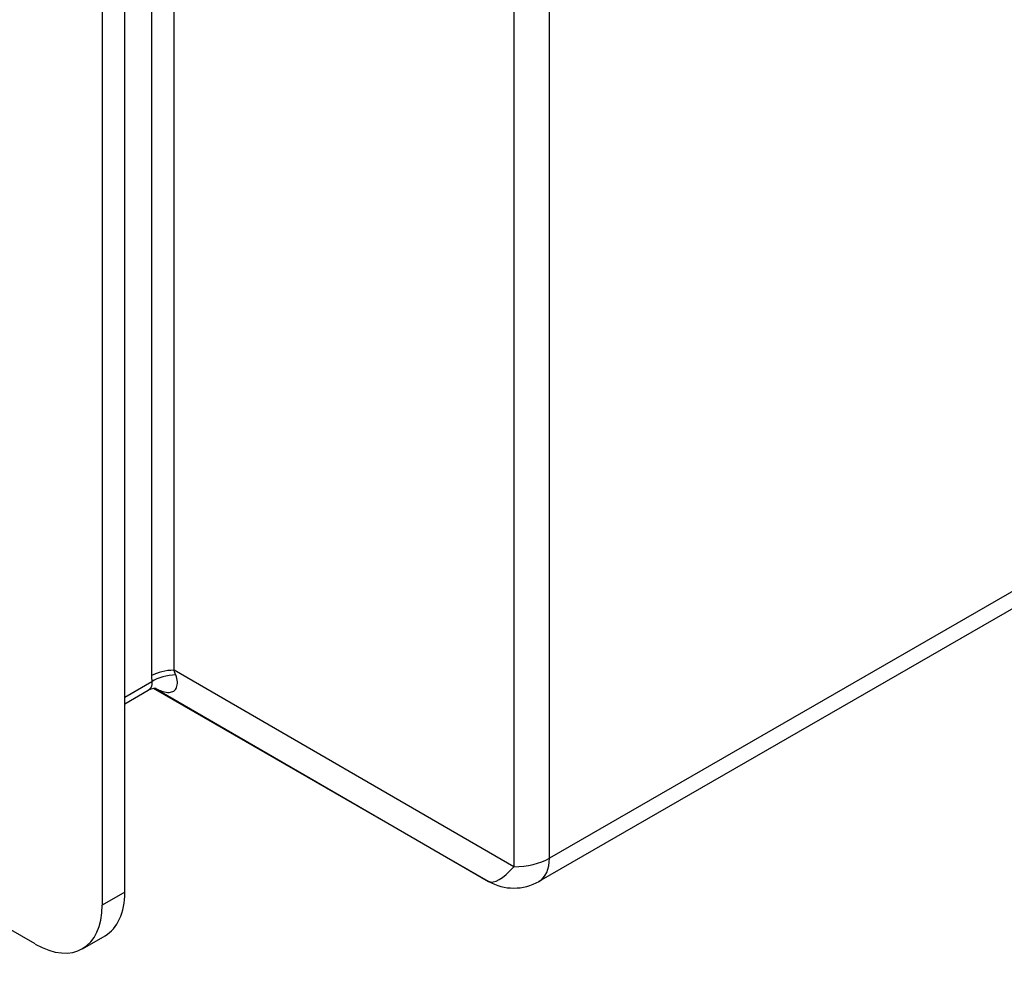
# Model space of a CAD drawing. Header units: inches. Extents: x 3.5 to 45.3, y 4.6 to 30.4.
# Tile 14 of 24: x 42 to 43.7, y 13.6 to 15.2. Entities that reach past the tile are written whole.
import ezdxf

# ---------------------------------------------------------------- set-up
doc = ezdxf.new("R2010")
doc.units = ezdxf.units.IN
doc.header["$MEASUREMENT"] = 0
doc.layers.add('Visible Edges(ANSI)', color=7, linetype='Continuous', lineweight=25)
doc.layers.add('Visible Tangent Edges(ANSI)', color=7, linetype='Continuous', lineweight=25)

msp = doc.modelspace()

# ---------------------------------------------------------------- linework, layer by layer
at = {"layer": 'Visible Edges(ANSI)'}
for p, q in [((42.2023, 13.7098), (42.2023, 18.0665)), ((42.1649, 18.045), (42.1649, 13.6882)), ((42.0535, 13.6236), (38.2853, 15.7935)), ((45.2629, 15.0932), (42.8918, 13.7278)), ((42.2023, 14.0233), (42.2415, 14.0459)), ((42.808, 13.7278), (42.2503, 14.0489)), ((42.1321, 13.6158), (42.1696, 13.6374))]:
    msp.add_line(p, q, dxfattribs=at)
at = {"layer": 'Visible Edges(ANSI)', "flags": 128}
msp.add_lwpolyline([(42.2415, 14.0459), (42.2463, 14.048), (42.2507, 14.049), (42.2537, 14.0491), (42.2548, 14.049)], dxfattribs=at)
at = {"layer": 'Visible Edges(ANSI)'}
msp.add_arc((42.8499, 13.8006), 0.084, 240.064, 299.936, dxfattribs=at)
for centre, start_param, end_param in [((42.091, 13.7739), 0, 0.787332), ((42.0535, 13.7523), 5.499721, 7.070517)]:
    msp.add_ellipse(centre, major_axis=(0.0786, -0.1365), ratio=0.578093, start_param=start_param, end_param=end_param, dxfattribs=at)
at = {"layer": 'Visible Tangent Edges(ANSI)'}
for p, q in [((42.9093, 13.7664), (42.9093, 18.5343)), ((42.8499, 18.5201), (42.8499, 13.7522)), ((42.2845, 14.0791), (42.2845, 15.6314)), ((42.247, 15.5885), (42.247, 14.0701)), ((45.2803, 15.1318), (42.9093, 13.7664)), ((42.8499, 13.7522), (42.2845, 14.0791)), ((42.2474, 14.0598), (42.2023, 14.0339)), ((42.8079, 13.7278), (42.2503, 14.0489)), ((42.2522, 14.0491), (42.8079, 13.7278)), ((42.2023, 13.7098), (42.1649, 13.6882))]:
    msp.add_line(p, q, dxfattribs=at)
at = {"layer": 'Visible Tangent Edges(ANSI)', "flags": 128}
for points in [[(42.2872, 14.0713), (42.2871, 14.0716), (42.2869, 14.072), (42.2868, 14.0723), (42.2867, 14.0726), (42.2866, 14.0729), (42.2865, 14.0732), (42.2863, 14.0736), (42.2862, 14.0739), (42.2861, 14.0742), (42.286, 14.0745), (42.2859, 14.0748), (42.2858, 14.0752), (42.2856, 14.0755), (42.2855, 14.0758), (42.2854, 14.0761), (42.2853, 14.0765), (42.2852, 14.0768), (42.2851, 14.0771), (42.285, 14.0774), (42.2849, 14.0778), (42.2848, 14.0781), (42.2847, 14.0784), (42.2846, 14.0787), (42.2845, 14.0791)], [(42.247, 14.0701), (42.247, 14.0697), (42.247, 14.0692), (42.247, 14.0688), (42.247, 14.0684), (42.247, 14.0679), (42.247, 14.0675), (42.2471, 14.0671), (42.2471, 14.0666), (42.2471, 14.0662), (42.2471, 14.0658), (42.2471, 14.0653), (42.2471, 14.0649), (42.2471, 14.0645), (42.2472, 14.0641), (42.2472, 14.0636), (42.2472, 14.0632), (42.2472, 14.0628), (42.2472, 14.0623), (42.2473, 14.0619), (42.2473, 14.0615), (42.2473, 14.0611), (42.2473, 14.0607), (42.2474, 14.0602), (42.2474, 14.0598)], [(42.2529, 14.0491), (42.2563, 14.0475), (42.2596, 14.0461), (42.2627, 14.0449), (42.2657, 14.0439), (42.2685, 14.0431), (42.2712, 14.0426), (42.2737, 14.0423), (42.2761, 14.0423), (42.2783, 14.0424), (42.2803, 14.0429), (42.2822, 14.0435), (42.2839, 14.0445), (42.2854, 14.0456), (42.2867, 14.047), (42.2878, 14.0486), (42.2886, 14.0504), (42.2893, 14.0524), (42.2898, 14.0546), (42.29, 14.057), (42.2899, 14.0596), (42.2897, 14.0623), (42.2891, 14.0652), (42.2883, 14.0682), (42.2872, 14.0713)], [(42.2474, 14.0598), (42.2475, 14.0591), (42.2476, 14.0583), (42.2477, 14.0576), (42.2477, 14.0569), (42.2477, 14.0562), (42.2476, 14.0554), (42.2475, 14.0547), (42.2473, 14.0541), (42.2471, 14.0534), (42.2469, 14.0527), (42.2467, 14.0521), (42.2464, 14.0515), (42.2461, 14.0509), (42.2458, 14.0503), (42.2455, 14.0497), (42.2451, 14.0492), (42.2447, 14.0487), (42.2443, 14.0482), (42.2439, 14.0477), (42.2435, 14.0473), (42.243, 14.0469), (42.2425, 14.0466), (42.242, 14.0462), (42.2415, 14.0459)]]:
    msp.add_lwpolyline(points, dxfattribs=at)
at = {"layer": 'Visible Tangent Edges(ANSI)'}
for centre, major_axis, ratio, start_param, end_param in [((42.2845, 14.0485), (0.053, 0), 0.575862, 1.570796, 2.356194), ((42.2849, 14.0382), (0.0529, 0.004), 0.621881, 1.480622, 2.311195), ((42.8499, 13.8006), (-0.084, 0), 0.575862, 1.570796, 2.356194), ((42.8499, 13.8006), (0.0419, -0.0728), 0.578093, 0, 0.787332), ((42.8499, 13.8006), (-0.042, -0.0727), 0.332474, 0.001673, 1.048871), ((42.8499, 13.8006), (-0.0419, -0.0728), 0.578093, 6.281252, 6.283185)]:
    msp.add_ellipse(centre, major_axis=major_axis, ratio=ratio, start_param=start_param, end_param=end_param, dxfattribs=at)

doc.saveas('drawing.dxf')
